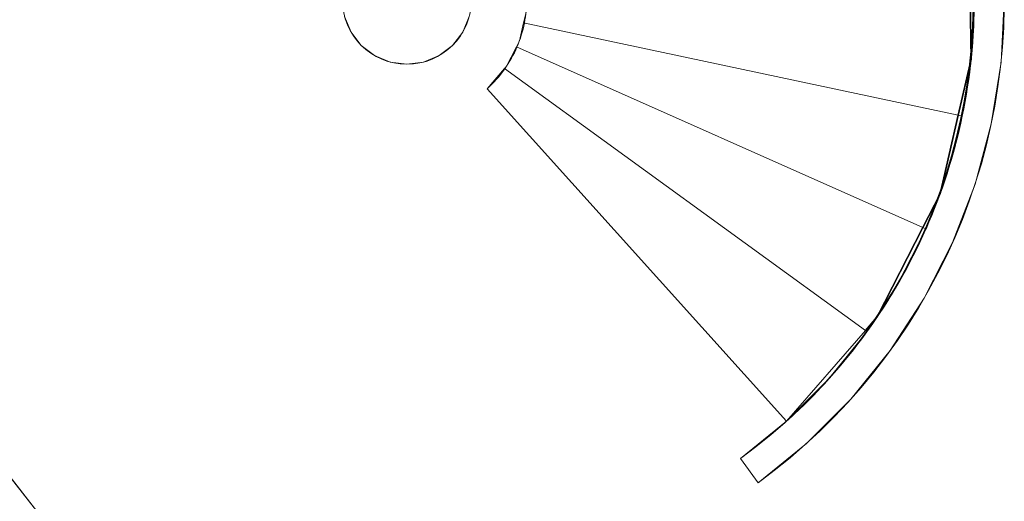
# Model space of a CAD drawing. Header units: inches. Extents: x 15 to 546804, y -66 to 267312.
# Tile 182 of 256: x 538272 to 541560, y 7546 to 9155. Entities that reach past the tile are written whole.
import ezdxf

# ---------------------------------------------------------------- set-up
doc = ezdxf.new("R2010")
doc.units = ezdxf.units.IN
doc.header["$MEASUREMENT"] = 0

msp = doc.modelspace()

# ---------------------------------------------------------------- linework, layer by layer
at = {"color": 7, "lineweight": 20}
for p, q in [((541406.3, 8836.3, 1050), (539954.8, 9144.8, 1050)), ((541406.3, 8836.3, 1300), (539954.8, 9144.8, 1300)), ((539954.8, 9144.8, 1050), (539954.8, 9144.8, 1300)), ((541406.3, 8836.3, 800), (539954.8, 9144.8, 800)), ((541406.3, 8836.3, 1050), (539954.8, 9144.8, 1050)), ((539954.8, 9144.8, 800), (539954.8, 9144.8, 1050)), ((539378.5, 9114.1, 300), (539378.5, 9114.1, 4800)), ((539751.6, 9114.1, 300), (539751.6, 9114.1, 4800)), ((539940.9, 9085, 800), (539940.9, 9085, 1050)), ((539412.7, 9069.5, 300), (539412.7, 9069.5, 4800)), ((539717.4, 9069.5, 300), (539717.4, 9069.5, 4800)), ((541288.2, 8461, 800), (539930.6, 9064.8, 800)), ((541288.2, 8461, 1050), (539930.6, 9064.8, 1050)), ((539930.6, 9064.8, 800), (539930.6, 9064.8, 1050)), ((541288.2, 8461, 550), (539930.6, 9064.8, 550)), ((541288.2, 8461, 800), (539930.6, 9064.8, 800)), ((539930.6, 9064.8, 550), (539930.6, 9064.8, 800)), ((539457.4, 9035.3, 300), (539457.4, 9035.3, 4800)), ((539509.3, 9013.7, 300), (539509.3, 9013.7, 4800)), ((539620.8, 9013.7, 300), (539620.8, 9013.7, 4800)), ((539672.8, 9035.3, 300), (539672.8, 9035.3, 4800)), ((541449.6, 9023.8, 4800), (541449.6, 9023.8, 4820)), ((541549.1, 9013.3, 4800), (541549.1, 9013.3, 4820)), ((539565.1, 9006.4, 300), (539565.1, 9006.4, 4800)), ((539890.9, 8992.1, 300), (539891.2, 8991.9, 300)), ((539891.2, 8991.9, 550), (541096.2, 8116.4, 550)), ((539891.2, 8991.9, 800), (541096.2, 8116.4, 800)), ((539891.2, 8991.9, 550), (539891.2, 8991.9, 800)), ((539891.2, 8991.9, 300), (541096.2, 8116.4, 300)), ((539891.2, 8991.9, 550), (541096.2, 8116.4, 550)), ((539891.2, 8991.9, 300), (539891.2, 8991.9, 550)), ((539896.7, 8998.1, 550), (539896.7, 8998.1, 800)), ((540833, 7813.7, 300), (539832.7, 8924.6, 300)), ((540833, 7813.7, 550), (539832.7, 8924.6, 550)), ((539832.7, 8924.6, 300), (539832.7, 8924.6, 550)), ((541420.8, 8833.2, 300), (541406.3, 8836.3, 300)), ((541418.5, 8827.9, 4800), (541418.5, 8827.9, 4820)), ((541516.5, 8807, 4800), (541516.5, 8807, 4820)), ((541367.2, 8636.3, 4800), (541367.2, 8636.3, 4820)), ((541462.4, 8605.3, 4800), (541462.4, 8605.3, 4820)), ((541288.2, 8461.1, 300), (541298.4, 8456.5, 300)), ((541298.4, 8456.5, 300), (541288.2, 8461, 300)), ((541296.1, 8451.1, 4800), (541296.1, 8451.1, 4820)), ((541387.6, 8410.4, 4800), (541387.6, 8410.4, 4820)), ((541206.1, 8274.4, 4800), (541206.1, 8274.4, 4820)), ((541292.8, 8224.3, 4800), (541292.8, 8224.3, 4820)), ((541096.2, 8116.4, 300), (541100.3, 8113.4, 300)), ((541098, 8108.1, 4800), (541098, 8108.1, 4820)), ((541179.1, 8049.2, 4800), (541179.1, 8049.2, 4820)), ((538364.9, 7468.1, 3159.5), (538002.8, 7926.7, 3159.5)), ((538364.9, 7468.1, 6359.5), (538002.8, 7926.7, 6359.5)), ((540973.2, 7953.9, 4800), (540973.2, 7953.9, 4820)), ((541047.6, 7886.9, 4800), (541047.6, 7886.9, 4820)), ((540833, 7813.7, 4800), (540833, 7813.7, 4820)), ((540833, 7813.7, 300), (540833, 7813.7, 550)), ((540900, 7739.2, 4800), (540900, 7739.2, 4820)), ((540678.8, 7688.8, 4800), (540737.7, 7607.8, 4800)), ((540678.8, 7688.8, 4820), (540737.7, 7607.8, 4820)), ((540678.8, 7688.8, 4800), (540678.8, 7688.8, 4820)), ((540737.7, 7607.8, 4800), (540737.7, 7607.8, 4820))]:
    msp.add_line(p, q, dxfattribs=at)
at = {"color": 7}
for p, q in [((541449.6, 9023.8, 1050), (541449.6, 9023.8, 1300)), ((541406.3, 8836.3, 1050), (541406.3, 8836.3, 1300)), ((541406.3, 8836.3, 800), (541406.3, 8836.3, 1050)), ((541345.7, 8573.7, 800), (541345.7, 8573.7, 1050)), ((541288.2, 8461, 800), (541288.2, 8461.1, 800)), ((541288.2, 8461, 1050), (541288.2, 8461.1, 1050)), ((541288.2, 8461.1, 800), (541288.2, 8461.1, 1050)), ((541288.2, 8461, 800), (541288.2, 8461, 1050)), ((541288.2, 8461, 550), (541288.2, 8461, 800)), ((541136, 8162.2, 550), (541136, 8162.2, 800)), ((541096.2, 8116.4, 550), (541096.2, 8116.4, 800)), ((541096.2, 8116.4, 300), (541096.2, 8116.4, 550))]:
    msp.add_line(p, q, dxfattribs=at)
at = {"color": 7, "lineweight": 20}
msp.add_circle((539565.1, 9221.8, 4800), 215.4, dxfattribs=at)
for centre, radius, start, end in [((539565.1, 9221.8, 4800), 1995, 306, 129.0632), ((539565.1, 9221.8, 4820), 1995, 306, 129.0632), ((539565.1, 9221.8, 4800), 1894.9, 306, 129.0666), ((539565.1, 9221.8, 4820), 1894.9, 306, 129.0666), ((539565.1, 9221.8, 300), 215.4, 180, 270), ((539565.1, 9221.8, 300), 215.4, 270, 0), ((539565.1, 9221.8, 300), 1894.9, 336.1768, 336.1792), ((539565.1, 9221.8, 300), 1894.9, 312, 324.1719), ((539565.1, 9221.8, 550), 1894.9, 312, 324.1719)]:
    msp.add_arc(centre, radius, start, end, dxfattribs=at)
at = {"color": 7, "lineweight": 20, "extrusion": (5.45071e-13, -6.72456e-13, -1)}
msp.add_arc((-539565.5, 9220.5, -3000), 1893.6, 50.9483, 233.9872, dxfattribs=at)
at = {"color": 7, "lineweight": 20, "extrusion": (-1.0749e-16, 1.58232e-16, -1)}
msp.add_arc((-539562.4, 9218.1, -3000), 1893.5, 51.0663, 233.8692, dxfattribs=at)
at = {"color": 7, "lineweight": 20, "extrusion": (-1.06229e-12, -9.81308e-13, -1)}
for centre in [(-539565.1, 9221.8, -1050), (-539565.1, 9221.8, -1300)]:
    msp.add_arc(centre, 400, 179.2275, 191.1768, dxfattribs=at)
at = {"color": 7}
for centre, start, end in [((539565.1, 9221.8, 1050), 348.1739, 0.163), ((539565.1, 9221.8, 1300), 348.1739, 0.163), ((539565.1, 9221.8, 800), 336.1792, 348.1739), ((539565.1, 9221.8, 1050), 336.1792, 348.1739), ((539565.1, 9221.8, 550), 324.1719, 336.1768), ((539565.1, 9221.8, 800), 324.1719, 336.1768)]:
    msp.add_arc(centre, 1894.9, start, end, dxfattribs=at)
at = {"color": 7, "lineweight": 20, "extrusion": (-1.19065e-12, -1.09369e-12, -1)}
for centre in [(-539565.1, 9221.8, -800), (-539565.1, 9221.8, -1050)]:
    msp.add_arc(centre, 400, 191.1768, 203.2461, dxfattribs=at)
at = {"color": 7, "lineweight": 20, "extrusion": (2.38934e-12, -2.7531e-12, -1)}
for centre in [(-539565.1, 9221.8, -550), (-539565.1, 9221.8, -800)]:
    msp.add_arc(centre, 400, 203.2461, 215.1866, dxfattribs=at)
at = {"color": 7, "lineweight": 20, "extrusion": (-1.54681e-12, -1.10863e-12, -1)}
for centre in [(-539565.1, 9221.8, -300), (-539565.1, 9221.8, -550)]:
    msp.add_arc(centre, 400, 215.1866, 228, dxfattribs=at)
at = {"color": 7, "lineweight": 20}
for points, invisible_edges in [([(541462.4, 9838.3, 4820), (541462.4, 8605.3, 4820), (541516.5, 9636.6, 4820)], 3), ([(541462.4, 8605.3, 4800), (541462.4, 9838.3, 4800), (541516.5, 9636.6, 4800)], 13), ([(541516.5, 9636.6, 4820), (541462.4, 8605.3, 4820), (541516.5, 8807, 4820)], 13), ([(541462.4, 8605.3, 4800), (541516.5, 9636.6, 4800), (541516.5, 8807, 4800)], 3), ([(541516.5, 9636.6, 4820), (541516.5, 8807, 4820), (541549.1, 9430.4, 4820)], 3), ([(541516.5, 8807, 4800), (541516.5, 9636.6, 4800), (541549.1, 9430.4, 4800)], 13), ([(539509.3, 9429.9, 4800), (539565.1, 9006.4, 4800), (539565.1, 9437.3, 4800)], 3), ([(539565.1, 9437.3, 4800), (539565.1, 9006.4, 4800), (539620.8, 9013.7, 4800)], 13), ([(539565.1, 9437.3, 4800), (539620.8, 9013.7, 4800), (539620.8, 9429.9, 4800)], 3), ([(539412.7, 9374.2, 4800), (539457.4, 9035.3, 4800), (539457.4, 9408.4, 4800)], 3), ([(539457.4, 9408.4, 4800), (539509.3, 9013.7, 4800), (539509.3, 9429.9, 4800)], 3), ([(539457.4, 9408.4, 4800), (539457.4, 9035.3, 4800), (539509.3, 9013.7, 4800)], 13), ([(539509.3, 9429.9, 4800), (539509.3, 9013.7, 4800), (539565.1, 9006.4, 4800)], 13), ([(539620.8, 9429.9, 4800), (539620.8, 9013.7, 4800), (539672.8, 9035.3, 4800)], 13), ([(539620.8, 9429.9, 4800), (539672.8, 9035.3, 4800), (539672.8, 9408.4, 4800)], 3), ([(539672.8, 9408.4, 4800), (539672.8, 9035.3, 4800), (539717.4, 9069.5, 4800)], 13), ([(539672.8, 9408.4, 4800), (539717.4, 9069.5, 4800), (539717.4, 9374.2, 4800)], 3), ([(541549.1, 9430.4, 4820), (541516.5, 8807, 4820), (541549.1, 9013.3, 4820)], 13), ([(541516.5, 8807, 4800), (541549.1, 9430.4, 4800), (541549.1, 9013.3, 4800)], 3), ([(541549.1, 9430.4, 4820), (541549.1, 9013.3, 4820), (541560.1, 9221.8, 4820)], 1), ([(541549.1, 9013.3, 4800), (541549.1, 9430.4, 4800), (541560.1, 9221.8, 4800)], 1), ([(539378.5, 9329.5, 4800), (539412.7, 9069.5, 4800), (539412.7, 9374.2, 4800)], 3), ([(539412.7, 9374.2, 4800), (539412.7, 9069.5, 4800), (539457.4, 9035.3, 4800)], 13), ([(539717.4, 9374.2, 4800), (539717.4, 9069.5, 4800), (539751.6, 9114.1, 4800)], 13), ([(539717.4, 9374.2, 4800), (539751.6, 9114.1, 4800), (539751.6, 9329.5, 4800)], 3), ([(539357, 9277.6, 4800), (539378.5, 9114.1, 4800), (539378.5, 9329.5, 4800)], 3), ([(539378.5, 9329.5, 4800), (539378.5, 9114.1, 4800), (539412.7, 9069.5, 4800)], 13), ([(539751.6, 9329.5, 4800), (539751.6, 9114.1, 4800), (539773.2, 9166.1, 4800)], 13), ([(539357, 9277.6, 4800), (539357, 9166.1, 4800), (539378.5, 9114.1, 4800)], 13), ([(541459.9, 9221.8, 4820), (541449.6, 9023.8, 4800), (541449.6, 9023.8, 4820)], 1), ([(541449.6, 9023.8, 4800), (541459.9, 9221.8, 4820), (541459.9, 9221.8, 4800)], 1), ([(541449.6, 9023.8, 4820), (541462.4, 8605.3, 4820), (541459.9, 9221.8, 4820)], 3), ([(541462.4, 8605.3, 4800), (541449.6, 9023.8, 4800), (541459.9, 9221.8, 4800)], 13), ([(541560.1, 9221.8, 4800), (541549.1, 9013.3, 4820), (541549.1, 9013.3, 4800)], 1), ([(541549.1, 9013.3, 4820), (541560.1, 9221.8, 4800), (541560.1, 9221.8, 4820)], 1), ([(539954.8, 9144.8, 1300), (539962.9, 9180, 1050), (539954.8, 9144.8, 1050)], 1), ([(539962.9, 9180, 1050), (539954.8, 9144.8, 1300), (539962.9, 9180, 1300)], 1), ([(541406.3, 8836.3, 1300), (539962.9, 9180, 1300), (539954.8, 9144.8, 1300)], 1), ([(541406.3, 8836.3, 1050), (539954.8, 9144.8, 1050), (539962.9, 9180, 1050)], 12), ([(539357, 9166.1, 4800), (539378.5, 9114.1, 300), (539378.5, 9114.1, 4800)], 1), ([(539378.5, 9114.1, 300), (539357, 9166.1, 4800), (539357, 9166.1, 300)], 1), ([(539773.2, 9166.1, 300), (539751.6, 9114.1, 4800), (539751.6, 9114.1, 300)], 1), ([(539751.6, 9114.1, 4800), (539773.2, 9166.1, 300), (539773.2, 9166.1, 4800)], 1), ([(539940.9, 9085, 1050), (539954.8, 9144.8, 800), (539940.9, 9085, 800)], 1), ([(539954.8, 9144.8, 800), (539940.9, 9085, 1050), (539954.8, 9144.8, 1050)], 1), ([(539940.9, 9085, 1050), (541288.2, 8461, 1050), (539954.8, 9144.8, 1050)], 3), ([(541288.2, 8461, 800), (539940.9, 9085, 800), (539954.8, 9144.8, 800)], 13), ([(539954.8, 9144.8, 800), (541406.3, 8836.3, 1050), (541406.3, 8836.3, 800)], 1), ([(541406.3, 8836.3, 1050), (539954.8, 9144.8, 800), (539954.8, 9144.8, 1050)], 1), ([(539954.8, 9144.8, 1050), (541288.2, 8461, 1050), (541406.3, 8836.3, 1050)], 3), ([(541288.2, 8461, 800), (539954.8, 9144.8, 800), (541406.3, 8836.3, 800)], 13), ([(541406.3, 8836.3, 1300), (539954.8, 9144.8, 1050), (541406.3, 8836.3, 1050)], 1), ([(539954.8, 9144.8, 1050), (541406.3, 8836.3, 1300), (539954.8, 9144.8, 1300)], 1), ([(539378.5, 9114.1, 4800), (539412.7, 9069.5, 300), (539412.7, 9069.5, 4800)], 1), ([(539412.7, 9069.5, 300), (539378.5, 9114.1, 4800), (539378.5, 9114.1, 300)], 1), ([(539751.6, 9114.1, 300), (539717.4, 9069.5, 4800), (539717.4, 9069.5, 300)], 1), ([(539717.4, 9069.5, 4800), (539751.6, 9114.1, 300), (539751.6, 9114.1, 4800)], 1), ([(539930.6, 9064.8, 1050), (539940.9, 9085, 800), (539930.6, 9064.8, 800)], 1), ([(539940.9, 9085, 800), (539930.6, 9064.8, 1050), (539940.9, 9085, 1050)], 1), ([(541288.2, 8461, 1050), (539940.9, 9085, 1050), (539930.6, 9064.8, 1050)], 1), ([(539940.9, 9085, 800), (541288.2, 8461, 800), (539930.6, 9064.8, 800)], 1), ([(539457.4, 9035.3, 4800), (539412.7, 9069.5, 300), (539457.4, 9035.3, 300)], 1), ([(539412.7, 9069.5, 300), (539457.4, 9035.3, 4800), (539412.7, 9069.5, 4800)], 1), ([(539717.4, 9069.5, 4800), (539672.8, 9035.3, 300), (539717.4, 9069.5, 300)], 1), ([(539672.8, 9035.3, 300), (539717.4, 9069.5, 4800), (539672.8, 9035.3, 4800)], 1), ([(539930.6, 9064.8, 800), (539896.7, 8998.1, 550), (539896.7, 8998.1, 800)], 1), ([(539896.7, 8998.1, 550), (539930.6, 9064.8, 800), (539930.6, 9064.8, 550)], 1), ([(539896.7, 8998.1, 800), (541096.2, 8116.4, 800), (539930.6, 9064.8, 800)], 3), ([(541096.2, 8116.4, 550), (539896.7, 8998.1, 550), (539930.6, 9064.8, 550)], 13), ([(539930.6, 9064.8, 550), (541288.2, 8461, 800), (541288.2, 8461, 550)], 1), ([(541288.2, 8461, 800), (539930.6, 9064.8, 550), (539930.6, 9064.8, 800)], 1), ([(539930.6, 9064.8, 800), (541096.2, 8116.4, 800), (541288.2, 8461, 800)], 3), ([(541096.2, 8116.4, 550), (539930.6, 9064.8, 550), (541288.2, 8461, 550)], 13), ([(541288.2, 8461, 1050), (539930.6, 9064.8, 800), (541288.2, 8461, 800)], 1), ([(539930.6, 9064.8, 800), (541288.2, 8461, 1050), (539930.6, 9064.8, 1050)], 1), ([(539509.3, 9013.7, 4800), (539457.4, 9035.3, 300), (539509.3, 9013.7, 300)], 1), ([(539457.4, 9035.3, 300), (539509.3, 9013.7, 4800), (539457.4, 9035.3, 4800)], 1), ([(539565.1, 9006.4, 4800), (539509.3, 9013.7, 300), (539565.1, 9006.4, 300)], 1), ([(539509.3, 9013.7, 300), (539565.1, 9006.4, 4800), (539509.3, 9013.7, 4800)], 1), ([(539620.8, 9013.7, 4800), (539565.1, 9006.4, 300), (539620.8, 9013.7, 300)], 1), ([(539565.1, 9006.4, 300), (539620.8, 9013.7, 4800), (539565.1, 9006.4, 4800)], 1), ([(539672.8, 9035.3, 4800), (539620.8, 9013.7, 300), (539672.8, 9035.3, 300)], 1), ([(539620.8, 9013.7, 300), (539672.8, 9035.3, 4800), (539620.8, 9013.7, 4800)], 1), ([(541449.6, 9023.8, 4820), (541418.5, 8827.9, 4800), (541418.5, 8827.9, 4820)], 1), ([(541418.5, 8827.9, 4800), (541449.6, 9023.8, 4820), (541449.6, 9023.8, 4800)], 1), ([(541418.5, 8827.9, 4820), (541462.4, 8605.3, 4820), (541449.6, 9023.8, 4820)], 3), ([(541462.4, 8605.3, 4800), (541418.5, 8827.9, 4800), (541449.6, 9023.8, 4800)], 13), ([(541549.1, 9013.3, 4800), (541516.5, 8807, 4820), (541516.5, 8807, 4800)], 1), ([(541516.5, 8807, 4820), (541549.1, 9013.3, 4800), (541549.1, 9013.3, 4820)], 1), ([(539891.2, 8991.9, 550), (539832.7, 8924.6, 300), (539832.7, 8924.6, 550)], 1), ([(539832.7, 8924.6, 300), (539891.2, 8991.9, 550), (539891.2, 8991.9, 300)], 1), ([(540833, 7813.7, 550), (539891.2, 8991.9, 550), (539832.7, 8924.6, 550)], 1), ([(539891.2, 8991.9, 300), (540833, 7813.7, 300), (539832.7, 8924.6, 300)], 1), ([(539896.7, 8998.1, 800), (539891.2, 8991.9, 550), (539891.2, 8991.9, 800)], 1), ([(539891.2, 8991.9, 550), (539896.7, 8998.1, 800), (539896.7, 8998.1, 550)], 1), ([(541096.2, 8116.4, 800), (539896.7, 8998.1, 800), (539891.2, 8991.9, 800)], 1), ([(539896.7, 8998.1, 550), (541096.2, 8116.4, 550), (539891.2, 8991.9, 550)], 1), ([(539891.2, 8991.9, 300), (541096.2, 8116.4, 550), (541096.2, 8116.4, 300)], 1), ([(541096.2, 8116.4, 550), (539891.2, 8991.9, 300), (539891.2, 8991.9, 550)], 1), ([(539891.2, 8991.9, 550), (540833, 7813.7, 550), (541096.2, 8116.4, 550)], 1), ([(540833, 7813.7, 300), (539891.2, 8991.9, 300), (541096.2, 8116.4, 300)], 1), ([(541096.2, 8116.4, 800), (539891.2, 8991.9, 550), (541096.2, 8116.4, 550)], 1), ([(539891.2, 8991.9, 550), (541096.2, 8116.4, 800), (539891.2, 8991.9, 800)], 1), ([(539832.7, 8924.6, 550), (540833, 7813.7, 300), (540833, 7813.7, 550)], 1), ([(540833, 7813.7, 300), (539832.7, 8924.6, 550), (539832.7, 8924.6, 300)], 1), ([(541418.5, 8827.9, 4820), (541367.2, 8636.3, 4800), (541367.2, 8636.3, 4820)], 1), ([(541367.2, 8636.3, 4800), (541418.5, 8827.9, 4820), (541418.5, 8827.9, 4800)], 1), ([(541367.2, 8636.3, 4820), (541387.6, 8410.4, 4820), (541418.5, 8827.9, 4820)], 3), ([(541387.6, 8410.4, 4800), (541367.2, 8636.3, 4800), (541418.5, 8827.9, 4800)], 13), ([(541418.5, 8827.9, 4820), (541387.6, 8410.4, 4820), (541462.4, 8605.3, 4820)], 13), ([(541387.6, 8410.4, 4800), (541418.5, 8827.9, 4800), (541462.4, 8605.3, 4800)], 3), ([(541516.5, 8807, 4800), (541462.4, 8605.3, 4820), (541462.4, 8605.3, 4800)], 1), ([(541462.4, 8605.3, 4820), (541516.5, 8807, 4800), (541516.5, 8807, 4820)], 1), ([(541367.2, 8636.3, 4820), (541296.1, 8451.1, 4800), (541296.1, 8451.1, 4820)], 1), ([(541296.1, 8451.1, 4800), (541367.2, 8636.3, 4820), (541367.2, 8636.3, 4800)], 1), ([(541296.1, 8451.1, 4820), (541387.6, 8410.4, 4820), (541367.2, 8636.3, 4820)], 3), ([(541387.6, 8410.4, 4800), (541296.1, 8451.1, 4800), (541367.2, 8636.3, 4800)], 13), ([(541462.4, 8605.3, 4800), (541387.6, 8410.4, 4820), (541387.6, 8410.4, 4800)], 1), ([(541387.6, 8410.4, 4820), (541462.4, 8605.3, 4800), (541462.4, 8605.3, 4820)], 1), ([(541296.1, 8451.1, 4820), (541206.1, 8274.4, 4800), (541206.1, 8274.4, 4820)], 1), ([(541206.1, 8274.4, 4800), (541296.1, 8451.1, 4820), (541296.1, 8451.1, 4800)], 1), ([(541206.1, 8274.4, 4820), (541292.8, 8224.3, 4820), (541296.1, 8451.1, 4820)], 3), ([(541292.8, 8224.3, 4800), (541206.1, 8274.4, 4800), (541296.1, 8451.1, 4800)], 13), ([(541296.1, 8451.1, 4820), (541292.8, 8224.3, 4820), (541387.6, 8410.4, 4820)], 13), ([(541292.8, 8224.3, 4800), (541296.1, 8451.1, 4800), (541387.6, 8410.4, 4800)], 3), ([(541387.6, 8410.4, 4800), (541292.8, 8224.3, 4820), (541292.8, 8224.3, 4800)], 1), ([(541292.8, 8224.3, 4820), (541387.6, 8410.4, 4800), (541387.6, 8410.4, 4820)], 1), ([(541206.1, 8274.4, 4820), (541098, 8108.1, 4800), (541098, 8108.1, 4820)], 1), ([(541098, 8108.1, 4800), (541206.1, 8274.4, 4820), (541206.1, 8274.4, 4800)], 1), ([(541098, 8108.1, 4820), (541179.1, 8049.2, 4820), (541206.1, 8274.4, 4820)], 3), ([(541179.1, 8049.2, 4800), (541098, 8108.1, 4800), (541206.1, 8274.4, 4800)], 13), ([(541206.1, 8274.4, 4820), (541179.1, 8049.2, 4820), (541292.8, 8224.3, 4820)], 13), ([(541179.1, 8049.2, 4800), (541206.1, 8274.4, 4800), (541292.8, 8224.3, 4800)], 3), ([(541292.8, 8224.3, 4800), (541179.1, 8049.2, 4820), (541179.1, 8049.2, 4800)], 1), ([(541179.1, 8049.2, 4820), (541292.8, 8224.3, 4800), (541292.8, 8224.3, 4820)], 1), ([(540833, 7813.7, 300), (541096.2, 8116.4, 550), (540833, 7813.7, 550)], 1), ([(541096.2, 8116.4, 550), (540833, 7813.7, 300), (541096.2, 8116.4, 300)], 1), ([(541098, 8108.1, 4820), (540973.2, 7953.9, 4800), (540973.2, 7953.9, 4820)], 1), ([(540973.2, 7953.9, 4800), (541098, 8108.1, 4820), (541098, 8108.1, 4800)], 1), ([(540973.2, 7953.9, 4820), (541047.6, 7886.9, 4820), (541098, 8108.1, 4820)], 3), ([(541047.6, 7886.9, 4800), (540973.2, 7953.9, 4800), (541098, 8108.1, 4800)], 13), ([(541098, 8108.1, 4820), (541047.6, 7886.9, 4820), (541179.1, 8049.2, 4820)], 13), ([(541047.6, 7886.9, 4800), (541098, 8108.1, 4800), (541179.1, 8049.2, 4800)], 3), ([(541179.1, 8049.2, 4800), (541047.6, 7886.9, 4820), (541047.6, 7886.9, 4800)], 1), ([(541047.6, 7886.9, 4820), (541179.1, 8049.2, 4800), (541179.1, 8049.2, 4820)], 1), ([(538364.9, 7468.1, 6359.5), (538002.8, 7926.7, 6359.5), (538236.2, 7473.5, 6359.5)], 14), ([(538002.8, 7926.7, 3159.5), (538002.8, 7926.7, 6359.5), (538364.9, 7468.1, 3159.5)], 2), ([(538364.9, 7468.1, 6359.5), (538364.9, 7468.1, 3159.5), (538002.8, 7926.7, 6359.5)], 2), ([(540973.2, 7953.9, 4820), (540833, 7813.7, 4800), (540833, 7813.7, 4820)], 1), ([(540833, 7813.7, 4800), (540973.2, 7953.9, 4820), (540973.2, 7953.9, 4800)], 1), ([(540833, 7813.7, 4820), (540900, 7739.2, 4820), (540973.2, 7953.9, 4820)], 3), ([(540900, 7739.2, 4800), (540833, 7813.7, 4800), (540973.2, 7953.9, 4800)], 13), ([(540973.2, 7953.9, 4820), (540900, 7739.2, 4820), (541047.6, 7886.9, 4820)], 13), ([(540900, 7739.2, 4800), (540973.2, 7953.9, 4800), (541047.6, 7886.9, 4800)], 3), ([(541047.6, 7886.9, 4800), (540900, 7739.2, 4820), (540900, 7739.2, 4800)], 1), ([(540900, 7739.2, 4820), (541047.6, 7886.9, 4800), (541047.6, 7886.9, 4820)], 1), ([(540678.8, 7688.8, 4820), (540833, 7813.7, 4800), (540678.8, 7688.8, 4800)], 1), ([(540833, 7813.7, 4800), (540678.8, 7688.8, 4820), (540833, 7813.7, 4820)], 1), ([(540737.7, 7607.8, 4820), (540833, 7813.7, 4820), (540678.8, 7688.8, 4820)], 1), ([(540833, 7813.7, 4800), (540737.7, 7607.8, 4800), (540678.8, 7688.8, 4800)], 1), ([(540833, 7813.7, 4820), (540737.7, 7607.8, 4820), (540900, 7739.2, 4820)], 13), ([(540737.7, 7607.8, 4800), (540833, 7813.7, 4800), (540900, 7739.2, 4800)], 3), ([(540900, 7739.2, 4820), (540737.7, 7607.8, 4800), (540900, 7739.2, 4800)], 1), ([(540737.7, 7607.8, 4800), (540900, 7739.2, 4820), (540737.7, 7607.8, 4820)], 1), ([(540678.8, 7688.8, 4820), (540737.7, 7607.8, 4800), (540737.7, 7607.8, 4820)], 1), ([(540737.7, 7607.8, 4800), (540678.8, 7688.8, 4820), (540678.8, 7688.8, 4800)], 1)]:
    msp.add_3dface(points, dxfattribs=dict(at, invisible_edges=invisible_edges))
at = {"color": 7}
for points, invisible_edges in [([(541446, 9227.2, 1300), (541406.3, 8836.3, 1300), (541449.6, 9023.8, 1300)], 1), ([(541406.3, 8836.3, 1050), (541446, 9227.2, 1050), (541449.6, 9023.8, 1050)], 1), ([(541446, 9227.2, 1050), (541449.6, 9023.8, 1300), (541449.6, 9023.8, 1050)], 1), ([(541449.6, 9023.8, 1300), (541446, 9227.2, 1050), (541446, 9227.2, 1300)], 1), ([(541449.6, 9023.8, 1050), (541406.3, 8836.3, 1300), (541406.3, 8836.3, 1050)], 1), ([(541406.3, 8836.3, 1300), (541449.6, 9023.8, 1050), (541449.6, 9023.8, 1300)], 1), ([(541406.3, 8836.3, 1050), (541288.2, 8461, 1050), (541288.2, 8461.1, 1050)], 13), ([(541406.3, 8836.3, 1050), (541288.2, 8461.1, 1050), (541345.7, 8573.7, 1050)], 1), ([(541288.2, 8461, 800), (541406.3, 8836.3, 800), (541288.2, 8461.1, 800)], 3), ([(541288.2, 8461.1, 800), (541406.3, 8836.3, 800), (541345.7, 8573.7, 800)], 1), ([(541406.3, 8836.3, 800), (541345.7, 8573.7, 1050), (541345.7, 8573.7, 800)], 1), ([(541345.7, 8573.7, 1050), (541406.3, 8836.3, 800), (541406.3, 8836.3, 1050)], 1), ([(541345.7, 8573.7, 800), (541288.2, 8461.1, 1050), (541288.2, 8461.1, 800)], 1), ([(541288.2, 8461.1, 1050), (541345.7, 8573.7, 800), (541345.7, 8573.7, 1050)], 1), ([(541288.2, 8461, 800), (541096.2, 8116.4, 800), (541136, 8162.2, 800)], 1), ([(541096.2, 8116.4, 550), (541288.2, 8461, 550), (541136, 8162.2, 550)], 1), ([(541136, 8162.2, 550), (541288.2, 8461, 800), (541136, 8162.2, 800)], 1), ([(541288.2, 8461, 800), (541136, 8162.2, 550), (541288.2, 8461, 550)], 1), ([(541288.2, 8461.1, 800), (541288.2, 8461, 1050), (541288.2, 8461, 800)], 1), ([(541288.2, 8461, 1050), (541288.2, 8461.1, 800), (541288.2, 8461.1, 1050)], 1), ([(541096.2, 8116.4, 550), (541136, 8162.2, 800), (541096.2, 8116.4, 800)], 1), ([(541136, 8162.2, 800), (541096.2, 8116.4, 550), (541136, 8162.2, 550)], 1)]:
    msp.add_3dface(points, dxfattribs=dict(at, invisible_edges=invisible_edges))
at = {"color": 7, "lineweight": 20}
msp.add_3dface([(541298.4, 8456.5, 300), (541288.2, 8461, 300), (541288.2, 8461.1, 300)], dxfattribs=at)

doc.saveas('drawing.dxf')
